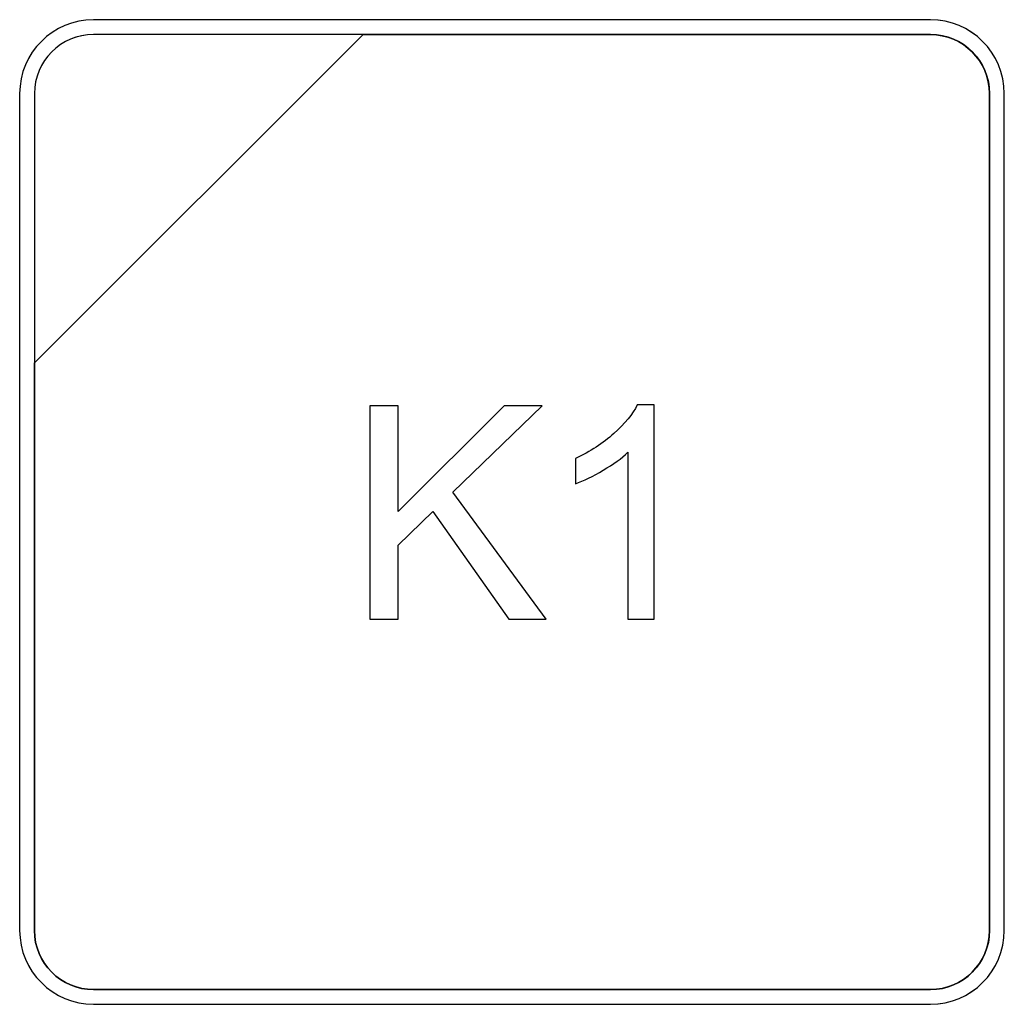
# Model space of a CAD drawing. Header units: millimetres. Extents: x 7146 to 9108, y -1574 to -663.
# Tile 238 of 256: x 7446 to 7460, y -1046 to -1032. Entities that reach past the tile are written whole.
import ezdxf

# ---------------------------------------------------------------- set-up
doc = ezdxf.new("R2010")
doc.units = ezdxf.units.MM
doc.header["$LTSCALE"] = 3

msp = doc.modelspace()

# ---------------------------------------------------------------- linework, layer by layer
at = {"linetype": 'Continuous', "lineweight": 30}
for points, knots in [([(7446.786, -1032.07), (7446.786, -1032.07), (7458.686, -1032.07), (7458.686, -1032.07), (7458.686, -1032.07), (7459.264, -1032.07), (7459.736, -1032.542), (7459.736, -1033.12), (7459.736, -1033.12), (7459.736, -1033.12), (7459.736, -1045.02), (7459.736, -1045.02), (7459.736, -1045.02), (7459.736, -1045.597), (7459.264, -1046.07), (7458.686, -1046.07), (7458.686, -1046.07), (7458.686, -1046.07), (7446.786, -1046.07), (7446.786, -1046.07), (7446.786, -1046.07), (7446.209, -1046.07), (7445.736, -1045.597), (7445.736, -1045.02), (7445.736, -1045.02), (7445.736, -1045.02), (7445.736, -1033.12), (7445.736, -1033.12), (7445.736, -1033.12), (7445.736, -1032.542), (7446.209, -1032.07), (7446.786, -1032.07)], [0, 0, 0, 0, 0.111111, 0.111111, 0.111111, 0.111111, 0.222222, 0.222222, 0.222222, 0.222222, 0.333333, 0.333333, 0.333333, 0.333333, 0.444444, 0.444444, 0.444444, 0.444444, 0.555556, 0.555556, 0.555556, 0.555556, 0.666667, 0.666667, 0.666667, 0.666667, 0.777778, 0.777778, 0.777778, 0.777778, 1, 1, 1, 1]), ([(7446.786, -1032.07), (7446.786, -1032.07), (7458.687, -1032.07), (7458.687, -1032.07), (7458.687, -1032.07), (7459.264, -1032.07), (7459.736, -1032.542), (7459.736, -1033.12), (7459.736, -1033.12), (7459.736, -1033.12), (7459.736, -1045.02), (7459.736, -1045.02), (7459.736, -1045.02), (7459.736, -1045.597), (7459.264, -1046.07), (7458.687, -1046.07), (7458.687, -1046.07), (7458.687, -1046.07), (7446.786, -1046.07), (7446.786, -1046.07), (7446.786, -1046.07), (7446.209, -1046.07), (7445.736, -1045.597), (7445.736, -1045.02), (7445.736, -1045.02), (7445.736, -1045.02), (7445.736, -1033.12), (7445.736, -1033.12), (7445.736, -1033.12), (7445.736, -1032.542), (7446.209, -1032.07), (7446.786, -1032.07)], [0, 0, 0, 0, 0.111111, 0.111111, 0.111111, 0.111111, 0.222222, 0.222222, 0.222222, 0.222222, 0.333333, 0.333333, 0.333333, 0.333333, 0.444444, 0.444444, 0.444444, 0.444444, 0.555556, 0.555556, 0.555556, 0.555556, 0.666667, 0.666667, 0.666667, 0.666667, 0.777778, 0.777778, 0.777778, 0.777778, 1, 1, 1, 1]), ([(7446.786, -1032.07), (7446.786, -1032.07), (7458.687, -1032.07), (7458.687, -1032.07), (7458.687, -1032.07), (7459.264, -1032.07), (7459.736, -1032.542), (7459.736, -1033.12), (7459.736, -1033.12), (7459.736, -1033.12), (7459.736, -1045.02), (7459.736, -1045.02), (7459.736, -1045.02), (7459.736, -1045.597), (7459.264, -1046.07), (7458.687, -1046.07), (7458.687, -1046.07), (7458.687, -1046.07), (7446.786, -1046.07), (7446.786, -1046.07), (7446.786, -1046.07), (7446.209, -1046.07), (7445.736, -1045.597), (7445.736, -1045.02), (7445.736, -1045.02), (7445.736, -1045.02), (7445.736, -1033.12), (7445.736, -1033.12), (7445.736, -1033.12), (7445.736, -1032.542), (7446.209, -1032.07), (7446.786, -1032.07)], [0, 0, 0, 0, 0.111111, 0.111111, 0.111111, 0.111111, 0.222222, 0.222222, 0.222222, 0.222222, 0.333333, 0.333333, 0.333333, 0.333333, 0.444444, 0.444444, 0.444444, 0.444444, 0.555556, 0.555556, 0.555556, 0.555556, 0.666667, 0.666667, 0.666667, 0.666667, 0.777778, 0.777778, 0.777778, 0.777778, 1, 1, 1, 1]), ([(7446.786, -1032.07), (7446.786, -1032.07), (7458.686, -1032.07), (7458.686, -1032.07), (7458.686, -1032.07), (7459.264, -1032.07), (7459.736, -1032.542), (7459.736, -1033.12), (7459.736, -1033.12), (7459.736, -1033.12), (7459.736, -1045.02), (7459.736, -1045.02), (7459.736, -1045.02), (7459.736, -1045.597), (7459.264, -1046.07), (7458.686, -1046.07), (7458.686, -1046.07), (7458.686, -1046.07), (7446.786, -1046.07), (7446.786, -1046.07), (7446.786, -1046.07), (7446.209, -1046.07), (7445.736, -1045.597), (7445.736, -1045.02), (7445.736, -1045.02), (7445.736, -1045.02), (7445.736, -1033.12), (7445.736, -1033.12), (7445.736, -1033.12), (7445.736, -1032.542), (7446.209, -1032.07), (7446.786, -1032.07)], [0, 0, 0, 0, 0.111111, 0.111111, 0.111111, 0.111111, 0.222222, 0.222222, 0.222222, 0.222222, 0.333333, 0.333333, 0.333333, 0.333333, 0.444444, 0.444444, 0.444444, 0.444444, 0.555556, 0.555556, 0.555556, 0.555556, 0.666667, 0.666667, 0.666667, 0.666667, 0.777778, 0.777778, 0.777778, 0.777778, 1, 1, 1, 1]), ([(7446.786, -1032.07), (7446.786, -1032.07), (7458.686, -1032.07), (7458.686, -1032.07), (7458.686, -1032.07), (7459.264, -1032.07), (7459.736, -1032.542), (7459.736, -1033.12), (7459.736, -1033.12), (7459.736, -1033.12), (7459.736, -1045.02), (7459.736, -1045.02), (7459.736, -1045.02), (7459.736, -1045.597), (7459.264, -1046.07), (7458.686, -1046.07), (7458.686, -1046.07), (7458.686, -1046.07), (7446.786, -1046.07), (7446.786, -1046.07), (7446.786, -1046.07), (7446.209, -1046.07), (7445.736, -1045.597), (7445.736, -1045.02), (7445.736, -1045.02), (7445.736, -1045.02), (7445.736, -1033.12), (7445.736, -1033.12), (7445.736, -1033.12), (7445.736, -1032.542), (7446.209, -1032.07), (7446.786, -1032.07)], [0, 0, 0, 0, 0.111111, 0.111111, 0.111111, 0.111111, 0.222222, 0.222222, 0.222222, 0.222222, 0.333333, 0.333333, 0.333333, 0.333333, 0.444444, 0.444444, 0.444444, 0.444444, 0.555556, 0.555556, 0.555556, 0.555556, 0.666667, 0.666667, 0.666667, 0.666667, 0.777778, 0.777778, 0.777778, 0.777778, 1, 1, 1, 1]), ([(7446.786, -1032.07), (7446.786, -1032.07), (7458.687, -1032.07), (7458.687, -1032.07), (7458.687, -1032.07), (7459.264, -1032.07), (7459.736, -1032.542), (7459.736, -1033.12), (7459.736, -1033.12), (7459.736, -1033.12), (7459.736, -1045.02), (7459.736, -1045.02), (7459.736, -1045.02), (7459.736, -1045.597), (7459.264, -1046.07), (7458.687, -1046.07), (7458.687, -1046.07), (7458.687, -1046.07), (7446.786, -1046.07), (7446.786, -1046.07), (7446.786, -1046.07), (7446.209, -1046.07), (7445.736, -1045.597), (7445.736, -1045.02), (7445.736, -1045.02), (7445.736, -1045.02), (7445.736, -1033.12), (7445.736, -1033.12), (7445.736, -1033.12), (7445.736, -1032.542), (7446.209, -1032.07), (7446.786, -1032.07)], [0, 0, 0, 0, 0.111111, 0.111111, 0.111111, 0.111111, 0.222222, 0.222222, 0.222222, 0.222222, 0.333333, 0.333333, 0.333333, 0.333333, 0.444444, 0.444444, 0.444444, 0.444444, 0.555556, 0.555556, 0.555556, 0.555556, 0.666667, 0.666667, 0.666667, 0.666667, 0.777778, 0.777778, 0.777778, 0.777778, 1, 1, 1, 1]), ([(7459.526, -1045.02), (7459.526, -1045.02), (7459.526, -1033.12), (7459.526, -1033.12), (7459.526, -1033.12), (7459.526, -1032.658), (7459.148, -1032.28), (7458.686, -1032.28), (7458.686, -1032.28), (7458.686, -1032.28), (7450.629, -1032.28), (7450.629, -1032.28), (7450.629, -1032.28), (7450.629, -1032.28), (7450.618, -1032.28), (7450.618, -1032.28), (7450.618, -1032.28), (7450.618, -1032.28), (7445.946, -1036.95), (7445.946, -1036.95), (7445.946, -1036.95), (7445.946, -1036.95), (7445.946, -1037.04), (7445.946, -1037.04), (7445.946, -1037.04), (7445.946, -1037.04), (7445.946, -1045.02), (7445.946, -1045.02), (7445.946, -1045.02), (7445.946, -1045.482), (7446.324, -1045.86), (7446.786, -1045.86), (7446.786, -1045.86), (7446.786, -1045.86), (7458.686, -1045.86), (7458.686, -1045.86), (7458.686, -1045.86), (7459.148, -1045.86), (7459.526, -1045.482), (7459.526, -1045.02)], [0, 0, 0, 0, 0.090909, 0.090909, 0.090909, 0.090909, 0.181818, 0.181818, 0.181818, 0.181818, 0.272727, 0.272727, 0.272727, 0.272727, 0.363636, 0.363636, 0.363636, 0.363636, 0.454545, 0.454545, 0.454545, 0.454545, 0.545455, 0.545455, 0.545455, 0.545455, 0.636364, 0.636364, 0.636364, 0.636364, 0.727273, 0.727273, 0.727273, 0.727273, 0.818182, 0.818182, 0.818182, 0.818182, 1, 1, 1, 1]), ([(7446.786, -1032.28), (7446.786, -1032.28), (7450.618, -1032.28), (7450.618, -1032.28), (7450.618, -1032.28), (7450.618, -1032.28), (7445.946, -1036.95), (7445.946, -1036.95), (7445.946, -1036.95), (7445.946, -1036.95), (7445.946, -1033.12), (7445.946, -1033.12), (7445.946, -1033.12), (7445.946, -1032.658), (7446.324, -1032.28), (7446.786, -1032.28)], [0, 0, 0, 0, 0.2, 0.2, 0.2, 0.2, 0.4, 0.4, 0.4, 0.4, 0.6, 0.6, 0.6, 0.6, 1, 1, 1, 1]), ([(7450.618, -1032.28), (7450.618, -1032.28), (7450.629, -1032.28), (7450.629, -1032.28), (7450.629, -1032.28), (7450.629, -1032.28), (7458.686, -1032.28), (7458.686, -1032.28), (7458.686, -1032.28), (7459.148, -1032.28), (7459.526, -1032.658), (7459.526, -1033.12), (7459.526, -1033.12), (7459.526, -1033.12), (7459.526, -1045.02), (7459.526, -1045.02), (7459.526, -1045.02), (7459.526, -1045.482), (7459.148, -1045.86), (7458.686, -1045.86), (7458.686, -1045.86), (7458.686, -1045.86), (7446.786, -1045.86), (7446.786, -1045.86), (7446.786, -1045.86), (7446.324, -1045.86), (7445.946, -1045.482), (7445.946, -1045.02), (7445.946, -1045.02), (7445.946, -1045.02), (7445.946, -1037.04), (7445.946, -1037.04), (7445.946, -1037.04), (7445.946, -1037.04), (7445.946, -1036.95), (7445.946, -1036.95), (7445.946, -1036.95), (7445.946, -1036.95), (7450.618, -1032.28), (7450.618, -1032.28)], [0, 0, 0, 0, 0.090909, 0.090909, 0.090909, 0.090909, 0.181818, 0.181818, 0.181818, 0.181818, 0.272727, 0.272727, 0.272727, 0.272727, 0.363636, 0.363636, 0.363636, 0.363636, 0.454545, 0.454545, 0.454545, 0.454545, 0.545455, 0.545455, 0.545455, 0.545455, 0.636364, 0.636364, 0.636364, 0.636364, 0.727273, 0.727273, 0.727273, 0.727273, 0.818182, 0.818182, 0.818182, 0.818182, 1, 1, 1, 1]), ([(7459.526, -1045.02), (7459.526, -1045.02), (7459.526, -1033.12), (7459.526, -1033.12), (7459.526, -1033.12), (7459.526, -1032.658), (7459.148, -1032.28), (7458.686, -1032.28), (7458.686, -1032.28), (7458.686, -1032.28), (7450.629, -1032.28), (7450.629, -1032.28), (7450.629, -1032.28), (7450.629, -1032.28), (7450.618, -1032.28), (7450.618, -1032.28), (7450.618, -1032.28), (7450.618, -1032.28), (7445.946, -1036.95), (7445.946, -1036.95), (7445.946, -1036.95), (7445.946, -1036.95), (7445.946, -1037.04), (7445.946, -1037.04), (7445.946, -1037.04), (7445.946, -1037.04), (7445.946, -1045.02), (7445.946, -1045.02), (7445.946, -1045.02), (7445.946, -1045.482), (7446.324, -1045.86), (7446.786, -1045.86), (7446.786, -1045.86), (7446.786, -1045.86), (7458.686, -1045.86), (7458.686, -1045.86), (7458.686, -1045.86), (7459.148, -1045.86), (7459.526, -1045.482), (7459.526, -1045.02)], [0, 0, 0, 0, 0.090909, 0.090909, 0.090909, 0.090909, 0.181818, 0.181818, 0.181818, 0.181818, 0.272727, 0.272727, 0.272727, 0.272727, 0.363636, 0.363636, 0.363636, 0.363636, 0.454545, 0.454545, 0.454545, 0.454545, 0.545455, 0.545455, 0.545455, 0.545455, 0.636364, 0.636364, 0.636364, 0.636364, 0.727273, 0.727273, 0.727273, 0.727273, 0.818182, 0.818182, 0.818182, 0.818182, 1, 1, 1, 1]), ([(7446.786, -1032.28), (7446.786, -1032.28), (7450.618, -1032.28), (7450.618, -1032.28), (7450.618, -1032.28), (7450.618, -1032.28), (7445.946, -1036.95), (7445.946, -1036.95), (7445.946, -1036.95), (7445.946, -1036.95), (7445.946, -1033.12), (7445.946, -1033.12), (7445.946, -1033.12), (7445.946, -1032.658), (7446.324, -1032.28), (7446.786, -1032.28)], [0, 0, 0, 0, 0.2, 0.2, 0.2, 0.2, 0.4, 0.4, 0.4, 0.4, 0.6, 0.6, 0.6, 0.6, 1, 1, 1, 1]), ([(7450.618, -1032.28), (7450.618, -1032.28), (7450.629, -1032.28), (7450.629, -1032.28), (7450.629, -1032.28), (7450.629, -1032.28), (7458.686, -1032.28), (7458.686, -1032.28), (7458.686, -1032.28), (7459.148, -1032.28), (7459.526, -1032.658), (7459.526, -1033.12), (7459.526, -1033.12), (7459.526, -1033.12), (7459.526, -1045.02), (7459.526, -1045.02), (7459.526, -1045.02), (7459.526, -1045.482), (7459.148, -1045.86), (7458.686, -1045.86), (7458.686, -1045.86), (7458.686, -1045.86), (7446.786, -1045.86), (7446.786, -1045.86), (7446.786, -1045.86), (7446.324, -1045.86), (7445.946, -1045.482), (7445.946, -1045.02), (7445.946, -1045.02), (7445.946, -1045.02), (7445.946, -1037.04), (7445.946, -1037.04), (7445.946, -1037.04), (7445.946, -1037.04), (7445.946, -1036.95), (7445.946, -1036.95), (7445.946, -1036.95), (7445.946, -1036.95), (7450.618, -1032.28), (7450.618, -1032.28)], [0, 0, 0, 0, 0.090909, 0.090909, 0.090909, 0.090909, 0.181818, 0.181818, 0.181818, 0.181818, 0.272727, 0.272727, 0.272727, 0.272727, 0.363636, 0.363636, 0.363636, 0.363636, 0.454545, 0.454545, 0.454545, 0.454545, 0.545455, 0.545455, 0.545455, 0.545455, 0.636364, 0.636364, 0.636364, 0.636364, 0.727273, 0.727273, 0.727273, 0.727273, 0.818182, 0.818182, 0.818182, 0.818182, 1, 1, 1, 1]), ([(7459.526, -1045.02), (7459.526, -1045.02), (7459.526, -1033.12), (7459.526, -1033.12), (7459.526, -1033.12), (7459.526, -1032.658), (7459.148, -1032.28), (7458.686, -1032.28), (7458.686, -1032.28), (7458.686, -1032.28), (7450.629, -1032.28), (7450.629, -1032.28), (7450.629, -1032.28), (7450.629, -1032.28), (7450.618, -1032.28), (7450.618, -1032.28), (7450.618, -1032.28), (7450.618, -1032.28), (7445.946, -1036.95), (7445.946, -1036.95), (7445.946, -1036.95), (7445.946, -1036.95), (7445.946, -1037.04), (7445.946, -1037.04), (7445.946, -1037.04), (7445.946, -1037.04), (7445.946, -1045.02), (7445.946, -1045.02), (7445.946, -1045.02), (7445.946, -1045.482), (7446.324, -1045.86), (7446.786, -1045.86), (7446.786, -1045.86), (7446.786, -1045.86), (7458.686, -1045.86), (7458.686, -1045.86), (7458.686, -1045.86), (7459.148, -1045.86), (7459.526, -1045.482), (7459.526, -1045.02)], [0, 0, 0, 0, 0.090909, 0.090909, 0.090909, 0.090909, 0.181818, 0.181818, 0.181818, 0.181818, 0.272727, 0.272727, 0.272727, 0.272727, 0.363636, 0.363636, 0.363636, 0.363636, 0.454545, 0.454545, 0.454545, 0.454545, 0.545455, 0.545455, 0.545455, 0.545455, 0.636364, 0.636364, 0.636364, 0.636364, 0.727273, 0.727273, 0.727273, 0.727273, 0.818182, 0.818182, 0.818182, 0.818182, 1, 1, 1, 1]), ([(7446.786, -1032.28), (7446.786, -1032.28), (7450.618, -1032.28), (7450.618, -1032.28), (7450.618, -1032.28), (7450.618, -1032.28), (7445.946, -1036.95), (7445.946, -1036.95), (7445.946, -1036.95), (7445.946, -1036.95), (7445.946, -1033.12), (7445.946, -1033.12), (7445.946, -1033.12), (7445.946, -1032.658), (7446.324, -1032.28), (7446.786, -1032.28)], [0, 0, 0, 0, 0.2, 0.2, 0.2, 0.2, 0.4, 0.4, 0.4, 0.4, 0.6, 0.6, 0.6, 0.6, 1, 1, 1, 1]), ([(7450.618, -1032.28), (7450.618, -1032.28), (7450.629, -1032.28), (7450.629, -1032.28), (7450.629, -1032.28), (7450.629, -1032.28), (7458.686, -1032.28), (7458.686, -1032.28), (7458.686, -1032.28), (7459.148, -1032.28), (7459.526, -1032.658), (7459.526, -1033.12), (7459.526, -1033.12), (7459.526, -1033.12), (7459.526, -1045.02), (7459.526, -1045.02), (7459.526, -1045.02), (7459.526, -1045.482), (7459.148, -1045.86), (7458.686, -1045.86), (7458.686, -1045.86), (7458.686, -1045.86), (7446.786, -1045.86), (7446.786, -1045.86), (7446.786, -1045.86), (7446.324, -1045.86), (7445.946, -1045.482), (7445.946, -1045.02), (7445.946, -1045.02), (7445.946, -1045.02), (7445.946, -1037.04), (7445.946, -1037.04), (7445.946, -1037.04), (7445.946, -1037.04), (7445.946, -1036.95), (7445.946, -1036.95), (7445.946, -1036.95), (7445.946, -1036.95), (7450.618, -1032.28), (7450.618, -1032.28)], [0, 0, 0, 0, 0.090909, 0.090909, 0.090909, 0.090909, 0.181818, 0.181818, 0.181818, 0.181818, 0.272727, 0.272727, 0.272727, 0.272727, 0.363636, 0.363636, 0.363636, 0.363636, 0.454545, 0.454545, 0.454545, 0.454545, 0.545455, 0.545455, 0.545455, 0.545455, 0.636364, 0.636364, 0.636364, 0.636364, 0.727273, 0.727273, 0.727273, 0.727273, 0.818182, 0.818182, 0.818182, 0.818182, 1, 1, 1, 1]), ([(7446.786, -1032.28), (7446.786, -1032.28), (7450.618, -1032.28), (7450.618, -1032.28), (7450.618, -1032.28), (7450.618, -1032.28), (7445.946, -1036.95), (7445.946, -1036.95), (7445.946, -1036.95), (7445.946, -1036.95), (7445.946, -1033.12), (7445.946, -1033.12), (7445.946, -1033.12), (7445.946, -1032.658), (7446.324, -1032.28), (7446.786, -1032.28)], [0, 0, 0, 0, 0.2, 0.2, 0.2, 0.2, 0.4, 0.4, 0.4, 0.4, 0.6, 0.6, 0.6, 0.6, 1, 1, 1, 1]), ([(7450.618, -1032.28), (7450.618, -1032.28), (7450.629, -1032.28), (7450.629, -1032.28), (7450.629, -1032.28), (7450.629, -1032.28), (7458.686, -1032.28), (7458.686, -1032.28), (7458.686, -1032.28), (7459.148, -1032.28), (7459.526, -1032.658), (7459.526, -1033.12), (7459.526, -1033.12), (7459.526, -1033.12), (7459.526, -1045.02), (7459.526, -1045.02), (7459.526, -1045.02), (7459.526, -1045.482), (7459.148, -1045.86), (7458.686, -1045.86), (7458.686, -1045.86), (7458.686, -1045.86), (7446.786, -1045.86), (7446.786, -1045.86), (7446.786, -1045.86), (7446.324, -1045.86), (7445.946, -1045.482), (7445.946, -1045.02), (7445.946, -1045.02), (7445.946, -1045.02), (7445.946, -1037.04), (7445.946, -1037.04), (7445.946, -1037.04), (7445.946, -1037.04), (7445.946, -1036.95), (7445.946, -1036.95), (7445.946, -1036.95), (7445.946, -1036.95), (7450.618, -1032.28), (7450.618, -1032.28)], [0, 0, 0, 0, 0.090909, 0.090909, 0.090909, 0.090909, 0.181818, 0.181818, 0.181818, 0.181818, 0.272727, 0.272727, 0.272727, 0.272727, 0.363636, 0.363636, 0.363636, 0.363636, 0.454545, 0.454545, 0.454545, 0.454545, 0.545455, 0.545455, 0.545455, 0.545455, 0.636364, 0.636364, 0.636364, 0.636364, 0.727273, 0.727273, 0.727273, 0.727273, 0.818182, 0.818182, 0.818182, 0.818182, 1, 1, 1, 1]), ([(7459.526, -1045.02), (7459.526, -1045.02), (7459.526, -1033.12), (7459.526, -1033.12), (7459.526, -1033.12), (7459.526, -1032.658), (7459.148, -1032.28), (7458.686, -1032.28), (7458.686, -1032.28), (7458.686, -1032.28), (7450.629, -1032.28), (7450.629, -1032.28), (7450.629, -1032.28), (7450.629, -1032.28), (7450.618, -1032.28), (7450.618, -1032.28), (7450.618, -1032.28), (7450.618, -1032.28), (7445.946, -1036.95), (7445.946, -1036.95), (7445.946, -1036.95), (7445.946, -1036.95), (7445.946, -1037.04), (7445.946, -1037.04), (7445.946, -1037.04), (7445.946, -1037.04), (7445.946, -1045.02), (7445.946, -1045.02), (7445.946, -1045.02), (7445.946, -1045.482), (7446.324, -1045.86), (7446.786, -1045.86), (7446.786, -1045.86), (7446.786, -1045.86), (7458.686, -1045.86), (7458.686, -1045.86), (7458.686, -1045.86), (7459.148, -1045.86), (7459.526, -1045.482), (7459.526, -1045.02)], [0, 0, 0, 0, 0.090909, 0.090909, 0.090909, 0.090909, 0.181818, 0.181818, 0.181818, 0.181818, 0.272727, 0.272727, 0.272727, 0.272727, 0.363636, 0.363636, 0.363636, 0.363636, 0.454545, 0.454545, 0.454545, 0.454545, 0.545455, 0.545455, 0.545455, 0.545455, 0.636364, 0.636364, 0.636364, 0.636364, 0.727273, 0.727273, 0.727273, 0.727273, 0.818182, 0.818182, 0.818182, 0.818182, 1, 1, 1, 1]), ([(7446.786, -1032.28), (7446.786, -1032.28), (7450.618, -1032.28), (7450.618, -1032.28), (7450.618, -1032.28), (7450.618, -1032.28), (7445.946, -1036.95), (7445.946, -1036.95), (7445.946, -1036.95), (7445.946, -1036.95), (7445.946, -1033.12), (7445.946, -1033.12), (7445.946, -1033.12), (7445.946, -1032.658), (7446.324, -1032.28), (7446.786, -1032.28)], [0, 0, 0, 0, 0.2, 0.2, 0.2, 0.2, 0.4, 0.4, 0.4, 0.4, 0.6, 0.6, 0.6, 0.6, 1, 1, 1, 1]), ([(7450.618, -1032.28), (7450.618, -1032.28), (7450.629, -1032.28), (7450.629, -1032.28), (7450.629, -1032.28), (7450.629, -1032.28), (7458.686, -1032.28), (7458.686, -1032.28), (7458.686, -1032.28), (7459.148, -1032.28), (7459.526, -1032.658), (7459.526, -1033.12), (7459.526, -1033.12), (7459.526, -1033.12), (7459.526, -1045.02), (7459.526, -1045.02), (7459.526, -1045.02), (7459.526, -1045.482), (7459.148, -1045.86), (7458.686, -1045.86), (7458.686, -1045.86), (7458.686, -1045.86), (7446.786, -1045.86), (7446.786, -1045.86), (7446.786, -1045.86), (7446.324, -1045.86), (7445.946, -1045.482), (7445.946, -1045.02), (7445.946, -1045.02), (7445.946, -1045.02), (7445.946, -1037.04), (7445.946, -1037.04), (7445.946, -1037.04), (7445.946, -1037.04), (7445.946, -1036.95), (7445.946, -1036.95), (7445.946, -1036.95), (7445.946, -1036.95), (7450.618, -1032.28), (7450.618, -1032.28)], [0, 0, 0, 0, 0.090909, 0.090909, 0.090909, 0.090909, 0.181818, 0.181818, 0.181818, 0.181818, 0.272727, 0.272727, 0.272727, 0.272727, 0.363636, 0.363636, 0.363636, 0.363636, 0.454545, 0.454545, 0.454545, 0.454545, 0.545455, 0.545455, 0.545455, 0.545455, 0.636364, 0.636364, 0.636364, 0.636364, 0.727273, 0.727273, 0.727273, 0.727273, 0.818182, 0.818182, 0.818182, 0.818182, 1, 1, 1, 1]), ([(7459.526, -1045.02), (7459.526, -1045.02), (7459.526, -1033.12), (7459.526, -1033.12), (7459.526, -1033.12), (7459.526, -1032.658), (7459.148, -1032.28), (7458.686, -1032.28), (7458.686, -1032.28), (7458.686, -1032.28), (7450.629, -1032.28), (7450.629, -1032.28), (7450.629, -1032.28), (7450.629, -1032.28), (7450.618, -1032.28), (7450.618, -1032.28), (7450.618, -1032.28), (7450.618, -1032.28), (7445.946, -1036.95), (7445.946, -1036.95), (7445.946, -1036.95), (7445.946, -1036.95), (7445.946, -1037.04), (7445.946, -1037.04), (7445.946, -1037.04), (7445.946, -1037.04), (7445.946, -1045.02), (7445.946, -1045.02), (7445.946, -1045.02), (7445.946, -1045.482), (7446.324, -1045.86), (7446.786, -1045.86), (7446.786, -1045.86), (7446.786, -1045.86), (7458.686, -1045.86), (7458.686, -1045.86), (7458.686, -1045.86), (7459.148, -1045.86), (7459.526, -1045.482), (7459.526, -1045.02)], [0, 0, 0, 0, 0.090909, 0.090909, 0.090909, 0.090909, 0.181818, 0.181818, 0.181818, 0.181818, 0.272727, 0.272727, 0.272727, 0.272727, 0.363636, 0.363636, 0.363636, 0.363636, 0.454545, 0.454545, 0.454545, 0.454545, 0.545455, 0.545455, 0.545455, 0.545455, 0.636364, 0.636364, 0.636364, 0.636364, 0.727273, 0.727273, 0.727273, 0.727273, 0.818182, 0.818182, 0.818182, 0.818182, 1, 1, 1, 1]), ([(7446.787, -1032.28), (7446.787, -1032.28), (7450.618, -1032.28), (7450.618, -1032.28), (7450.618, -1032.28), (7450.618, -1032.28), (7445.946, -1036.95), (7445.946, -1036.95), (7445.946, -1036.95), (7445.946, -1036.95), (7445.946, -1033.12), (7445.946, -1033.12), (7445.946, -1033.12), (7445.946, -1032.658), (7446.324, -1032.28), (7446.787, -1032.28)], [0, 0, 0, 0, 0.2, 0.2, 0.2, 0.2, 0.4, 0.4, 0.4, 0.4, 0.6, 0.6, 0.6, 0.6, 1, 1, 1, 1]), ([(7450.618, -1032.28), (7450.618, -1032.28), (7450.63, -1032.28), (7450.63, -1032.28), (7450.63, -1032.28), (7450.63, -1032.28), (7458.687, -1032.28), (7458.687, -1032.28), (7458.687, -1032.28), (7459.149, -1032.28), (7459.527, -1032.658), (7459.527, -1033.12), (7459.527, -1033.12), (7459.527, -1033.12), (7459.527, -1045.02), (7459.527, -1045.02), (7459.527, -1045.02), (7459.527, -1045.482), (7459.149, -1045.86), (7458.687, -1045.86), (7458.687, -1045.86), (7458.687, -1045.86), (7446.787, -1045.86), (7446.787, -1045.86), (7446.787, -1045.86), (7446.324, -1045.86), (7445.946, -1045.482), (7445.946, -1045.02), (7445.946, -1045.02), (7445.946, -1045.02), (7445.946, -1037.04), (7445.946, -1037.04), (7445.946, -1037.04), (7445.946, -1037.04), (7445.946, -1036.95), (7445.946, -1036.95), (7445.946, -1036.95), (7445.946, -1036.95), (7450.618, -1032.28), (7450.618, -1032.28)], [0, 0, 0, 0, 0.090909, 0.090909, 0.090909, 0.090909, 0.181818, 0.181818, 0.181818, 0.181818, 0.272727, 0.272727, 0.272727, 0.272727, 0.363636, 0.363636, 0.363636, 0.363636, 0.454545, 0.454545, 0.454545, 0.454545, 0.545455, 0.545455, 0.545455, 0.545455, 0.636364, 0.636364, 0.636364, 0.636364, 0.727273, 0.727273, 0.727273, 0.727273, 0.818182, 0.818182, 0.818182, 0.818182, 1, 1, 1, 1]), ([(7459.527, -1045.02), (7459.527, -1045.02), (7459.527, -1033.12), (7459.527, -1033.12), (7459.527, -1033.12), (7459.527, -1032.658), (7459.149, -1032.28), (7458.687, -1032.28), (7458.687, -1032.28), (7458.687, -1032.28), (7450.63, -1032.28), (7450.63, -1032.28), (7450.63, -1032.28), (7450.63, -1032.28), (7450.618, -1032.28), (7450.618, -1032.28), (7450.618, -1032.28), (7450.618, -1032.28), (7445.946, -1036.95), (7445.946, -1036.95), (7445.946, -1036.95), (7445.946, -1036.95), (7445.946, -1037.04), (7445.946, -1037.04), (7445.946, -1037.04), (7445.946, -1037.04), (7445.946, -1045.02), (7445.946, -1045.02), (7445.946, -1045.02), (7445.946, -1045.482), (7446.324, -1045.86), (7446.787, -1045.86), (7446.787, -1045.86), (7446.787, -1045.86), (7458.687, -1045.86), (7458.687, -1045.86), (7458.687, -1045.86), (7459.149, -1045.86), (7459.527, -1045.482), (7459.527, -1045.02)], [0, 0, 0, 0, 0.090909, 0.090909, 0.090909, 0.090909, 0.181818, 0.181818, 0.181818, 0.181818, 0.272727, 0.272727, 0.272727, 0.272727, 0.363636, 0.363636, 0.363636, 0.363636, 0.454545, 0.454545, 0.454545, 0.454545, 0.545455, 0.545455, 0.545455, 0.545455, 0.636364, 0.636364, 0.636364, 0.636364, 0.727273, 0.727273, 0.727273, 0.727273, 0.818182, 0.818182, 0.818182, 0.818182, 1, 1, 1, 1]), ([(7450.715, -1040.592), (7450.715, -1040.592), (7450.715, -1037.561), (7450.715, -1037.561), (7450.715, -1037.561), (7450.715, -1037.561), (7451.117, -1037.561), (7451.117, -1037.561), (7451.117, -1037.561), (7451.117, -1037.561), (7451.117, -1039.063), (7451.117, -1039.063), (7451.117, -1039.063), (7451.117, -1039.063), (7452.623, -1037.561), (7452.623, -1037.561), (7452.623, -1037.561), (7452.623, -1037.561), (7453.166, -1037.561), (7453.166, -1037.561), (7453.166, -1037.561), (7453.166, -1037.561), (7451.895, -1038.79), (7451.895, -1038.79), (7451.895, -1038.79), (7451.895, -1038.79), (7453.221, -1040.592), (7453.221, -1040.592), (7453.221, -1040.592), (7453.221, -1040.592), (7452.692, -1040.592), (7452.692, -1040.592), (7452.692, -1040.592), (7452.692, -1040.592), (7451.613, -1039.062), (7451.613, -1039.062), (7451.613, -1039.062), (7451.613, -1039.062), (7451.117, -1039.542), (7451.117, -1039.542), (7451.117, -1039.542), (7451.117, -1039.542), (7451.117, -1040.592), (7451.117, -1040.592), (7451.117, -1040.592), (7451.117, -1040.592), (7450.715, -1040.592), (7450.715, -1040.592)], [0, 0, 0, 0, 0.076923, 0.076923, 0.076923, 0.076923, 0.153846, 0.153846, 0.153846, 0.153846, 0.230769, 0.230769, 0.230769, 0.230769, 0.307692, 0.307692, 0.307692, 0.307692, 0.384615, 0.384615, 0.384615, 0.384615, 0.461538, 0.461538, 0.461538, 0.461538, 0.538462, 0.538462, 0.538462, 0.538462, 0.615385, 0.615385, 0.615385, 0.615385, 0.692308, 0.692308, 0.692308, 0.692308, 0.769231, 0.769231, 0.769231, 0.769231, 0.846154, 0.846154, 0.846154, 0.846154, 1, 1, 1, 1]), ([(7454.758, -1040.592), (7454.758, -1040.592), (7454.385, -1040.592), (7454.385, -1040.592), (7454.385, -1040.592), (7454.385, -1040.592), (7454.385, -1038.22), (7454.385, -1038.22), (7454.385, -1038.22), (7454.296, -1038.306), (7454.178, -1038.391), (7454.033, -1038.476), (7454.033, -1038.476), (7453.887, -1038.562), (7453.756, -1038.626), (7453.64, -1038.668), (7453.64, -1038.668), (7453.64, -1038.668), (7453.64, -1038.308), (7453.64, -1038.308), (7453.64, -1038.308), (7453.848, -1038.211), (7454.031, -1038.093), (7454.186, -1037.953), (7454.186, -1037.953), (7454.342, -1037.814), (7454.453, -1037.679), (7454.518, -1037.548), (7454.518, -1037.548), (7454.518, -1037.548), (7454.758, -1037.548), (7454.758, -1037.548), (7454.758, -1037.548), (7454.758, -1037.548), (7454.758, -1040.592), (7454.758, -1040.592)], [0, 0, 0, 0, 0.1, 0.1, 0.1, 0.1, 0.2, 0.2, 0.2, 0.2, 0.3, 0.3, 0.3, 0.3, 0.4, 0.4, 0.4, 0.4, 0.5, 0.5, 0.5, 0.5, 0.6, 0.6, 0.6, 0.6, 0.7, 0.7, 0.7, 0.7, 0.8, 0.8, 0.8, 0.8, 1, 1, 1, 1])]:
    msp.add_open_spline(points, degree=3, knots=knots, dxfattribs=at)

doc.saveas('drawing.dxf')
